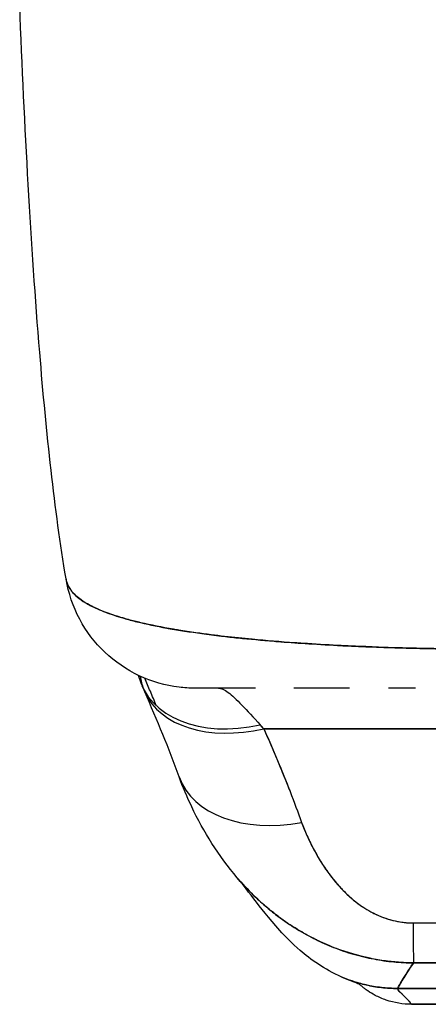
# Model space of a CAD drawing. Extents: x 784 to 1207, y 24 to 294.
# Tile 79 of 217: x 905.364 to 905.98, y 258.067 to 259.553. Entities that reach past the tile are written whole.
import ezdxf

# ---------------------------------------------------------------- set-up
doc = ezdxf.new("R2010")
doc.units = 0
doc.header["$LTSCALE"] = 4
doc.header["$MEASUREMENT"] = 0
doc.layers.get('0').update_dxf_attribs({"linetype": 'CONTINUOUS'})

msp = doc.modelspace()

# ---------------------------------------------------------------- linework, layer by layer
for p, q in [((905.732, 258.4832), (906.7247, 258.4832)), ((906.7247, 258.4832), (905.732, 258.4832)), ((905.8371, 258.2557), (905.8371, 258.2557)), ((905.9343, 258.0911), (906.5248, 258.0911)), ((906.5248, 258.0911), (905.9343, 258.0911)), ((905.9552, 258.0672), (906.5064, 258.0672)), ((906.5064, 258.0672), (905.9552, 258.0672))]:
    msp.add_line(p, q)
for centre, major_axis, ratio, start_param, end_param in [((905.6294, 258.7413), (0, -0.1969), 0.998133, 4.941016, 4.941408), ((905.6294, 258.7413), (0, 0.1969), 0.998133, 1.799423, 1.799816), ((905.6637, 258.7413), (0, 0.1969), 0.993, 1.983052, 1.983246), ((905.7268, 258.6305), (-0.1784, -0.0833), 0.683273, 6.152413, 7.544186), ((905.7322, 258.6188), (-0.18, -0.0797), 0.655545, 6.095873, 6.248819), ((905.7322, 258.6188), (-0.18, -0.0797), 0.655545, 6.095874, 6.248819), ((905.7322, 258.6188), (-0.18, -0.0797), 0.655545, 6.283185, 7.570421), ((905.7322, 258.6188), (-0.18, -0.0797), 0.655545, 6.283185, 7.57042), ((905.6963, 258.279), (0.0883, -0.2612), 0.479015, 2.291527, 2.327235), ((905.6961, 258.279), (0.0882, -0.2612), 0.479493, 2.291795, 2.327508), ((905.7893, 258.4774), (-0.1851, -0.067), 0.665998, 0.000002, 1.333212), ((905.7893, 258.4774), (-0.1851, -0.067), 0.665998, 0.000002, 1.333212), ((905.9576, 258.3256), (0.0006, -0.1968), 0.004197, 5.472143, 6.180008), ((905.9576, 258.3256), (0.0006, -0.1968), 0.004197, 5.472143, 6.180008)]:
    msp.add_ellipse(centre, major_axis=major_axis, ratio=ratio, start_param=start_param, end_param=end_param)
for points, knots in [([(905.4335, 258.7094), (905.416, 258.8143), (905.4039, 258.9283), (905.3805, 259.2124), (905.371, 259.3904), (905.3635, 259.5755)], [0, 0, 0, 0, 1.137002, 1.137002, 2.63124, 2.63124, 2.63124, 2.63124]), ([(906.0536, 258.6032), (906.0412, 258.6034), (906.0272, 258.6035), (906.0124, 258.6037), (906.0001, 258.6038), (905.9873, 258.604), (905.9743, 258.6043), (905.9704, 258.6043), (905.9664, 258.6044), (905.9624, 258.6045), (905.9437, 258.605), (905.9248, 258.6055), (905.9053, 258.6062), (905.899, 258.6065), (905.8926, 258.6067), (905.8862, 258.607), (905.8722, 258.6075), (905.8579, 258.6082), (905.8434, 258.6089), (905.8263, 258.6098), (905.8089, 258.6108), (905.7913, 258.612), (905.7871, 258.6123), (905.783, 258.6125), (905.7788, 258.6128), (905.7573, 258.6143), (905.7356, 258.6161), (905.7144, 258.6181), (905.7074, 258.6188), (905.7005, 258.6195), (905.6937, 258.6202), (905.6797, 258.6216), (905.6659, 258.6232), (905.6526, 258.6249), (905.6448, 258.6259), (905.6371, 258.6269), (905.6296, 258.628), (905.6207, 258.6293), (905.6121, 258.6306), (905.6036, 258.632), (905.601, 258.6324), (905.5984, 258.6328), (905.5959, 258.6332), (905.5783, 258.6363), (905.5617, 258.6395), (905.5463, 258.6432), (905.54, 258.6447), (905.5338, 258.6462), (905.5279, 258.6478), (905.52, 258.65), (905.5125, 258.6522), (905.5054, 258.6546), (905.4937, 258.6585), (905.4832, 258.6627), (905.474, 258.6672), (905.4731, 258.6677), (905.4722, 258.6681), (905.4713, 258.6686), (905.4677, 258.6704), (905.4643, 258.6724), (905.4611, 258.6743), (905.4578, 258.6764), (905.4549, 258.6785), (905.4522, 258.6806), (905.4467, 258.685), (905.4424, 258.6897), (905.4393, 258.6945), (905.4392, 258.6946), (905.4392, 258.6947), (905.4391, 258.6949), (905.4361, 258.6996), (905.4343, 258.7046), (905.4335, 258.7094), (905.4335, 258.7094), (905.4335, 258.7094), (905.4335, 258.7094)], [0, 0, 0, 0, 0.060624, 0.060624, 0.060624, 0.1111111, 0.1111111, 0.1111111, 0.1265869, 0.1265869, 0.1265869, 0.1987914, 0.1987914, 0.1987914, 0.2222222, 0.2222222, 0.2222222, 0.273294, 0.273294, 0.273294, 0.3333333, 0.3333333, 0.3333333, 0.3474368, 0.3474368, 0.3474368, 0.4205222, 0.4205222, 0.4205222, 0.4444444, 0.4444444, 0.4444444, 0.4933991, 0.4933991, 0.4933991, 0.5219496, 0.5219496, 0.5219496, 0.5555556, 0.5555556, 0.5555556, 0.5658861, 0.5658861, 0.5658861, 0.6371166, 0.6371166, 0.6371166, 0.6666667, 0.6666667, 0.6666667, 0.7059933, 0.7059933, 0.7059933, 0.7713333, 0.7713333, 0.7713333, 0.7777778, 0.7777778, 0.7777778, 0.804681, 0.804681, 0.804681, 0.8323648, 0.8323648, 0.8323648, 0.8888889, 0.8888889, 0.8888889, 0.8902659, 0.8902659, 0.8902659, 0.9461063, 0.9461063, 0.9461063, 0.9462161, 0.9462161, 0.9462161, 0.9462161]), ([(905.4336, 258.7089), (905.4337, 258.7084), (905.4338, 258.708), (905.4338, 258.7075), (905.4344, 258.7048), (905.4353, 258.7021), (905.4366, 258.6995), (905.4375, 258.6973), (905.4388, 258.6953), (905.4402, 258.6932), (905.4407, 258.6925), (905.4412, 258.6917), (905.4418, 258.691), (905.4442, 258.688), (905.447, 258.6851), (905.4503, 258.6822), (905.454, 258.6791), (905.4582, 258.6761), (905.463, 258.6732), (905.4653, 258.6719), (905.4676, 258.6705), (905.4701, 258.6692), (905.4736, 258.6674), (905.4773, 258.6656), (905.4812, 258.6639), (905.4888, 258.6605), (905.4972, 258.6573), (905.5063, 258.6543), (905.5109, 258.6528), (905.5157, 258.6513), (905.5207, 258.6498), (905.527, 258.648), (905.5337, 258.6462), (905.5406, 258.6445), (905.5546, 258.6411), (905.5697, 258.6379), (905.5857, 258.635), (905.5864, 258.6349), (905.5872, 258.6348), (905.5879, 258.6346), (905.6039, 258.6318), (905.6208, 258.6292), (905.6384, 258.6268), (905.6481, 258.6255), (905.658, 258.6242), (905.6681, 258.623), (905.6763, 258.622), (905.6847, 258.6211), (905.6932, 258.6202), (905.7108, 258.6184), (905.729, 258.6167), (905.7475, 258.6152), (905.7509, 258.6149), (905.7543, 258.6147), (905.7577, 258.6144), (905.7716, 258.6133), (905.7856, 258.6123), (905.7998, 258.6114), (905.8162, 258.6104), (905.8329, 258.6094), (905.8497, 258.6086), (905.851, 258.6085), (905.8522, 258.6085), (905.8535, 258.6084), (905.8679, 258.6077), (905.8824, 258.6071), (905.8969, 258.6065), (905.9116, 258.606), (905.9263, 258.6055), (905.9411, 258.6051), (905.945, 258.605), (905.9489, 258.6049), (905.9529, 258.6048), (905.9625, 258.6045), (905.9722, 258.6043), (905.9819, 258.6041), (905.9944, 258.6039), (906.007, 258.6037), (906.0195, 258.6035), (906.0309, 258.6034), (906.0423, 258.6033), (906.0536, 258.6032)], [0.0490006, 0.0490006, 0.0490006, 0.0490006, 0.0540743, 0.0540743, 0.0540743, 0.0856527, 0.0856527, 0.0856527, 0.1111111, 0.1111111, 0.1111111, 0.1205644, 0.1205644, 0.1205644, 0.1591176, 0.1591176, 0.1591176, 0.202025, 0.202025, 0.202025, 0.2222222, 0.2222222, 0.2222222, 0.25045, 0.25045, 0.25045, 0.305586, 0.305586, 0.305586, 0.3333333, 0.3333333, 0.3333333, 0.3688988, 0.3688988, 0.3688988, 0.4411046, 0.4411046, 0.4411046, 0.4444444, 0.4444444, 0.4444444, 0.5160884, 0.5160884, 0.5160884, 0.5555556, 0.5555556, 0.5555556, 0.5876754, 0.5876754, 0.5876754, 0.6544159, 0.6544159, 0.6544159, 0.6666667, 0.6666667, 0.6666667, 0.7161429, 0.7161429, 0.7161429, 0.7734695, 0.7734695, 0.7734695, 0.7777778, 0.7777778, 0.7777778, 0.8266877, 0.8266877, 0.8266877, 0.8758248, 0.8758248, 0.8758248, 0.8888889, 0.8888889, 0.8888889, 0.9207769, 0.9207769, 0.9207769, 0.9621735, 0.9621735, 0.9621735, 1, 1, 1, 1]), ([(905.6278, 258.5444), (905.6199, 258.5444), (905.612, 258.5449), (905.5834, 258.5484), (905.5628, 258.5543), (905.525, 258.5721), (905.5073, 258.5842), (905.477, 258.613), (905.464, 258.6301), (905.4441, 258.6673), (905.4371, 258.6879), (905.4336, 258.7089)], [0, 0, 0, 0, 0.0599961, 0.0599961, 0.2193141, 0.2193141, 0.378636, 0.378636, 0.5378506, 0.5378506, 0.7000545, 0.7000545, 0.7000545, 0.7000545]), ([(905.5699, 258.5179), (905.5669, 258.5251), (905.5639, 258.5324), (905.5608, 258.5396), (905.5579, 258.5462), (905.5551, 258.5529), (905.5522, 258.5595)], [0.5609072, 0.5609072, 0.5609072, 0.5609072, 0.7245572, 0.7245572, 0.7245572, 0.8745937, 0.8745937, 0.8745937, 0.8745937]), ([(905.7194, 258.5444), (905.7104, 258.5444), (905.7021, 258.5444), (905.6945, 258.5444), (905.6861, 258.5444), (905.6785, 258.5444), (905.6717, 258.5444), (905.6655, 258.5444), (905.6601, 258.5444), (905.6553, 258.5444), (905.6509, 258.5444), (905.6471, 258.5444), (905.6438, 258.5444), (905.6438, 258.5444), (905.6437, 258.5444), (905.6437, 258.5444), (905.6408, 258.5444), (905.6382, 258.5444), (905.6361, 258.5444), (905.6342, 258.5444), (905.6326, 258.5444), (905.6313, 258.5444), (905.6301, 258.5444), (905.6293, 258.5444), (905.6287, 258.5444), (905.6282, 258.5444), (905.6279, 258.5444), (905.6278, 258.5444), (905.6278, 258.5444), (905.6278, 258.5444), (905.6278, 258.5444)], [0.5, 0.5, 0.5, 0.5, 0.5616244, 0.5616244, 0.5616244, 0.6303809, 0.6303809, 0.6303809, 0.6927574, 0.6927574, 0.6927574, 0.7493807, 0.7493807, 0.7493807, 0.75, 0.75, 0.75, 0.8009688, 0.8009688, 0.8009688, 0.8481994, 0.8481994, 0.8481994, 0.8914857, 0.8914857, 0.8914857, 0.9311058, 0.9311058, 0.9311058, 0.9378682, 0.9378682, 0.9378682, 0.9378682]), ([(905.7194, 258.5444), (905.7147, 258.5444), (905.7101, 258.5444), (905.7056, 258.5444), (905.6882, 258.5444), (905.6729, 258.5444), (905.6605, 258.5444), (905.6481, 258.5444), (905.6386, 258.5444), (905.6333, 258.5444), (905.6298, 258.5444), (905.6281, 258.5444), (905.6281, 258.5444)], [0.5931405, 0.5931405, 0.5931405, 0.5931405, 0.625, 0.625, 0.625, 0.75, 0.75, 0.75, 0.875, 0.875, 0.875, 0.9576183, 0.9576183, 0.9576183, 0.9576183]), ([(905.6637, 258.5444), (905.6676, 258.5444), (905.6725, 258.5423), (905.6784, 258.538), (905.6842, 258.5337), (905.691, 258.5272), (905.699, 258.5189), (905.707, 258.5106), (905.7163, 258.5005), (905.7267, 258.489)], [0, 0, 0, 0, 0.333333, 0.333333, 0.333333, 0.666667, 0.666667, 0.666667, 1, 1, 1, 1]), ([(905.8616, 258.5444), (905.8511, 258.5444), (905.8408, 258.5444), (905.8306, 258.5444), (905.8122, 258.5444), (905.7943, 258.5444), (905.7772, 258.5444)], [0.3206778, 0.3206778, 0.3206778, 0.3206778, 0.375, 0.375, 0.375, 0.4736422, 0.4736422, 0.4736422, 0.4736422]), ([(905.8616, 258.5444), (905.8534, 258.5444), (905.8455, 258.5444), (905.8377, 258.5444), (905.8244, 258.5444), (905.8117, 258.5444), (905.7997, 258.5444), (905.7919, 258.5444), (905.7844, 258.5444), (905.7772, 258.5444)], [0.25, 0.25, 0.25, 0.25, 0.2854265, 0.2854265, 0.2854265, 0.3457096, 0.3457096, 0.3457096, 0.3843223, 0.3843223, 0.3843223, 0.3843223]), ([(905.961, 258.5444), (905.9551, 258.5444), (905.9491, 258.5444), (905.9355, 258.5444), (905.9277, 258.5444), (905.9201, 258.5444)], [0.23746, 0.23746, 0.23746, 0.23746, 0.2845823, 0.2845823, 0.3474231, 0.3474231, 0.3474231, 0.3474231]), ([(905.732, 258.4832), (905.7378, 258.4702), (905.7433, 258.4574), (905.7488, 258.4446), (905.7501, 258.4415), (905.7514, 258.4384), (905.7526, 258.4353), (905.7584, 258.4215), (905.764, 258.4078), (905.7693, 258.3942), (905.7701, 258.3922), (905.7709, 258.3902), (905.7717, 258.3882), (905.7778, 258.3726), (905.7836, 258.3572), (905.7891, 258.3418)], [0, 0, 0, 0, 0.268639, 0.268639, 0.268639, 0.333333, 0.333333, 0.333333, 0.623788, 0.623788, 0.623788, 0.666667, 0.666667, 0.666667, 1, 1, 1, 1]), ([(905.732, 258.4832), (905.7392, 258.4671), (905.746, 258.4511), (905.7527, 258.4353), (905.7593, 258.4195), (905.7656, 258.4038), (905.7717, 258.3882), (905.7778, 258.3726), (905.7836, 258.3572), (905.7891, 258.3418)], [0, 0, 0, 0, 0.333333, 0.333333, 0.333333, 0.666667, 0.666667, 0.666667, 1, 1, 1, 1]), ([(905.6919, 258.2582), (905.6636, 258.2914), (905.6411, 258.3276), (905.6162, 258.3798), (905.6098, 258.395), (905.6042, 258.4104)], [0, 0, 0, 0, 0.3575874, 0.3575874, 0.4991149, 0.4991149, 0.4991149, 0.4991149]), ([(905.7891, 258.3418), (905.7915, 258.3353), (905.7942, 258.3286), (905.7971, 258.3221), (905.8005, 258.3146), (905.8041, 258.3071), (905.8081, 258.2998), (905.812, 258.2925), (905.8162, 258.2854), (905.8207, 258.2784), (905.8248, 258.2721), (905.8292, 258.2659), (905.8337, 258.26), (905.8378, 258.2547), (905.8421, 258.2495), (905.8466, 258.2446), (905.8483, 258.2427), (905.85, 258.2409), (905.8518, 258.2391), (905.8543, 258.2366), (905.8568, 258.2341), (905.8593, 258.2317), (905.8634, 258.228), (905.8676, 258.2244), (905.872, 258.221), (905.876, 258.2179), (905.8802, 258.2149), (905.8845, 258.2122), (905.8885, 258.2097), (905.8926, 258.2073), (905.8968, 258.2052), (905.8978, 258.2047), (905.8989, 258.2041), (905.8999, 258.2036), (905.9028, 258.2023), (905.9057, 258.201), (905.9086, 258.1998), (905.9123, 258.1983), (905.916, 258.197), (905.9198, 258.1958), (905.9233, 258.1948), (905.9269, 258.1938), (905.9304, 258.193), (905.9337, 258.1923), (905.937, 258.1917), (905.9403, 258.1912), (905.9433, 258.1908), (905.9463, 258.1905), (905.9493, 258.1903), (905.952, 258.1901), (905.9548, 258.19), (905.9575, 258.19)], [0, 0, 0, 0, 0.090139, 0.090139, 0.090139, 0.192543, 0.192543, 0.192543, 0.294178, 0.294178, 0.294178, 0.386219, 0.386219, 0.386219, 0.468683, 0.468683, 0.468683, 0.5, 0.5, 0.5, 0.543483, 0.543483, 0.543483, 0.612641, 0.612641, 0.612641, 0.676614, 0.676614, 0.676614, 0.73542, 0.73542, 0.73542, 0.75, 0.75, 0.75, 0.789344, 0.789344, 0.789344, 0.838902, 0.838902, 0.838902, 0.884415, 0.884415, 0.884415, 0.926226, 0.926226, 0.926226, 0.964707, 0.964707, 0.964707, 1, 1, 1, 1]), ([(905.7891, 258.3418), (905.7943, 258.3282), (905.7999, 258.3154), (905.8061, 258.3035), (905.8123, 258.2916), (905.819, 258.2806), (905.8262, 258.2703), (905.8333, 258.2601), (905.8409, 258.2507), (905.8489, 258.2421), (905.8569, 258.2336), (905.8654, 258.226), (905.8742, 258.2193), (905.8831, 258.2127), (905.8923, 258.2072), (905.9018, 258.2028), (905.9112, 258.1984), (905.9209, 258.1951), (905.9302, 258.193), (905.9396, 258.1909), (905.9486, 258.1899), (905.9575, 258.19)], [0, 0, 0, 0, 0.142857, 0.142857, 0.142857, 0.285714, 0.285714, 0.285714, 0.428571, 0.428571, 0.428571, 0.571429, 0.571429, 0.571429, 0.714286, 0.714286, 0.714286, 0.857143, 0.857143, 0.857143, 1, 1, 1, 1]), ([(905.6919, 258.2582), (905.6927, 258.2573), (905.6935, 258.2563), (905.6943, 258.2554), (905.6953, 258.2542), (905.6964, 258.2531), (905.6974, 258.2519), (905.7056, 258.2427), (905.714, 258.2341), (905.7227, 258.2259), (905.7287, 258.2203), (905.7348, 258.215), (905.741, 258.2099), (905.7439, 258.2075), (905.7468, 258.2052), (905.7497, 258.2029), (905.7589, 258.1958), (905.7684, 258.1892), (905.778, 258.1831), (905.7876, 258.1771), (905.7974, 258.1715), (905.8073, 258.1665), (905.808, 258.1661), (905.8088, 258.1658), (905.8096, 258.1654), (905.8187, 258.1608), (905.8279, 258.1568), (905.8372, 258.1531), (905.8422, 258.1512), (905.8472, 258.1493), (905.8522, 258.1476), (905.8573, 258.1459), (905.8624, 258.1443), (905.8675, 258.1428), (905.8727, 258.1413), (905.8779, 258.14), (905.8832, 258.1387), (905.8881, 258.1375), (905.893, 258.1365), (905.898, 258.1356), (905.9081, 258.1336), (905.9182, 258.1322), (905.9282, 258.1312), (905.9382, 258.1303), (905.9482, 258.1298), (905.9582, 258.1298)], [0.3673983, 0.3673983, 0.3673983, 0.3673983, 0.3742426, 0.3742426, 0.3742426, 0.3828534, 0.3828534, 0.3828534, 0.4522165, 0.4522165, 0.4522165, 0.5, 0.5, 0.5, 0.5220636, 0.5220636, 0.5220636, 0.5918842, 0.5918842, 0.5918842, 0.6613555, 0.6613555, 0.6613555, 0.6666667, 0.6666667, 0.6666667, 0.7302356, 0.7302356, 0.7302356, 0.7640633, 0.7640633, 0.7640633, 0.7985194, 0.7985194, 0.7985194, 0.8333333, 0.8333333, 0.8333333, 0.8662447, 0.8662447, 0.8662447, 0.9333972, 0.9333972, 0.9333972, 1, 1, 1, 1]), ([(905.9582, 258.1298), (905.9514, 258.1298), (905.9446, 258.13), (905.9379, 258.1305), (905.9306, 258.1309), (905.9233, 258.1317), (905.916, 258.1326), (905.9082, 258.1337), (905.9005, 258.135), (905.8927, 258.1366), (905.8895, 258.1373), (905.8862, 258.138), (905.8829, 258.1388), (905.8779, 258.14), (905.873, 258.1413), (905.868, 258.1427), (905.8592, 258.1452), (905.8505, 258.1481), (905.8419, 258.1513), (905.8326, 258.1548), (905.8235, 258.1587), (905.8145, 258.163), (905.8127, 258.1638), (905.811, 258.1647), (905.8092, 258.1656), (905.8015, 258.1694), (905.7939, 258.1735), (905.7864, 258.178), (905.7767, 258.1837), (905.7672, 258.19), (905.7579, 258.1968), (905.7521, 258.201), (905.7463, 258.2055), (905.7407, 258.2102), (905.737, 258.2132), (905.7334, 258.2163), (905.7298, 258.2195), (905.7204, 258.2278), (905.7113, 258.2368), (905.7024, 258.2463), (905.6989, 258.2502), (905.6954, 258.2541), (905.6919, 258.2582)], [0, 0, 0, 0, 0.0451309, 0.0451309, 0.0451309, 0.0934261, 0.0934261, 0.0934261, 0.1448843, 0.1448843, 0.1448843, 0.1666667, 0.1666667, 0.1666667, 0.1998145, 0.1998145, 0.1998145, 0.2585241, 0.2585241, 0.2585241, 0.3210109, 0.3210109, 0.3210109, 0.3333333, 0.3333333, 0.3333333, 0.3871157, 0.3871157, 0.3871157, 0.4564187, 0.4564187, 0.4564187, 0.5, 0.5, 0.5, 0.5282562, 0.5282562, 0.5282562, 0.6021654, 0.6021654, 0.6021654, 0.6318376, 0.6318376, 0.6318376, 0.6318376]), ([(905.85, 258.1083), (905.8363, 258.1142), (905.8245, 258.121), (905.8036, 258.1347), (905.7946, 258.1418), (905.7741, 258.1595), (905.7646, 258.1695), (905.7395, 258.1973), (905.7275, 258.2131), (905.706, 258.2408), (905.697, 258.2522), (905.6919, 258.2582)], [0, 0, 0, 0, 0.136355, 0.136355, 0.286256, 0.286256, 0.530956, 0.530956, 1.018506, 1.018506, 1.536397, 1.536397, 1.536397, 1.536397]), ([(905.9575, 258.19), (906.0172, 258.19), (906.0771, 258.19), (906.1377, 258.19), (906.1983, 258.19), (906.2595, 258.19), (906.32, 258.19), (906.3806, 258.19), (906.4404, 258.19), (906.5, 258.19)], [0, 0, 0, 0, 0.333333, 0.333333, 0.333333, 0.666667, 0.666667, 0.666667, 1, 1, 1, 1]), ([(905.9343, 258.0911), (905.9344, 258.0917), (905.9351, 258.0932), (905.9363, 258.0954), (905.9376, 258.0976), (905.9393, 258.1006), (905.9414, 258.1041), (905.9435, 258.1076), (905.946, 258.1117), (905.9489, 258.1161), (905.9517, 258.1204), (905.9548, 258.1251), (905.9582, 258.1298)], [0, 0, 0, 0, 0.250198, 0.250198, 0.250198, 0.500396, 0.500396, 0.500396, 0.750593, 0.750593, 0.750593, 1, 1, 1, 1]), ([(905.9582, 258.1298), (905.9559, 258.1266), (905.9537, 258.1234), (905.9516, 258.1203), (905.9491, 258.1165), (905.9468, 258.1129), (905.9448, 258.1096), (905.9427, 258.1063), (905.9409, 258.1033), (905.9394, 258.1007), (905.9378, 258.0981), (905.9366, 258.096), (905.9358, 258.0943), (905.9349, 258.0927), (905.9344, 258.0916), (905.9343, 258.0911)], [0, 0, 0, 0, 0.170255, 0.170255, 0.170255, 0.377691, 0.377691, 0.377691, 0.585128, 0.585128, 0.585128, 0.792564, 0.792564, 0.792564, 1, 1, 1, 1]), ([(905.9582, 258.1298), (905.9841, 258.1299), (906.01, 258.1299), (906.0361, 258.1299), (906.0617, 258.1299), (906.0874, 258.1299), (906.1134, 258.1298), (906.121, 258.1298), (906.1287, 258.1298), (906.1363, 258.1298), (906.1542, 258.1298), (906.1723, 258.1298), (906.1904, 258.1297), (906.216, 258.1297), (906.2417, 258.1297), (906.2673, 258.1297), (906.285, 258.1298), (906.3025, 258.1298), (906.32, 258.1298), (906.3281, 258.1298), (906.3363, 258.1298), (906.3444, 258.1298), (906.3703, 258.1299), (906.3961, 258.1299), (906.4217, 258.1299), (906.4477, 258.1299), (906.4737, 258.1299), (906.4996, 258.1298)], [0, 0, 0, 0, 0.146953, 0.146953, 0.146953, 0.291147, 0.291147, 0.291147, 0.333333, 0.333333, 0.333333, 0.431915, 0.431915, 0.431915, 0.570999, 0.570999, 0.570999, 0.666667, 0.666667, 0.666667, 0.711352, 0.711352, 0.711352, 0.854594, 0.854594, 0.854594, 1, 1, 1, 1]), ([(906.4996, 258.1298), (906.4557, 258.1299), (906.4116, 258.1299), (906.3675, 258.1299), (906.3213, 258.1298), (906.275, 258.1298), (906.2288, 258.1298), (906.1825, 258.1298), (906.1363, 258.1298), (906.0901, 258.1299), (906.0758, 258.1299), (906.0615, 258.1299), (906.0473, 258.1299), (906.0175, 258.1299), (905.9878, 258.1299), (905.9582, 258.1298)], [0, 0, 0, 0, 0.24471, 0.24471, 0.24471, 0.500303, 0.500303, 0.500303, 0.755735, 0.755735, 0.755735, 0.834924, 0.834924, 0.834924, 1, 1, 1, 1]), ([(905.85, 258.1083), (905.855, 258.1062), (905.8666, 258.1017), (905.8863, 258.0961), (905.9092, 258.0921), (905.9257, 258.0911), (905.9343, 258.0911)], [0.7477966, 0.7477966, 0.7477966, 0.7477966, 0.8, 0.8666667, 0.9333333, 1, 1, 1, 1]), ([(905.8765, 258.0973), (905.8765, 258.0973), (905.8762, 258.0975), (905.8748, 258.0983), (905.8805, 258.0952), (905.85, 258.1083)], [0.861325, 0.861325, 0.861325, 0.861325, 1.320289, 1.320289, 2.739482, 2.739482, 2.739482, 2.739482]), ([(905.9343, 258.0911), (905.9257, 258.0911), (905.9174, 258.0916), (905.9095, 258.0925), (905.9015, 258.0934), (905.8939, 258.0947), (905.8866, 258.0964), (905.8792, 258.0981), (905.8722, 258.1001), (905.8654, 258.1024), (905.8601, 258.1042), (905.855, 258.1062), (905.85, 258.1083)], [0, 0, 0, 0, 0.0666667, 0.0666667, 0.0666667, 0.1333333, 0.1333333, 0.1333333, 0.2, 0.2, 0.2, 0.2522034, 0.2522034, 0.2522034, 0.2522034]), ([(905.9552, 258.0672), (905.9422, 258.0672), (905.929, 258.0694), (905.9111, 258.0756), (905.9055, 258.078), (905.8963, 258.0828), (905.8924, 258.0852), (905.8875, 258.0885), (905.886, 258.0896), (905.8833, 258.0916), (905.8821, 258.0926), (905.8802, 258.0941), (905.8795, 258.0947), (905.878, 258.0959), (905.8775, 258.0963), (905.8767, 258.097), (905.8764, 258.0973), (905.8763, 258.0974)], [0, 0, 0, 0, 0.0994996, 0.0994996, 0.1455542, 0.1455542, 0.1813681, 0.1813681, 0.1987001, 0.1987001, 0.2197206, 0.2197206, 0.2414846, 0.2414846, 0.277618, 0.277618, 0.3158704, 0.3158704, 0.3158704, 0.3158704]), ([(905.9552, 258.0672), (905.9552, 258.0672), (905.9548, 258.0677), (905.9542, 258.0685), (905.9535, 258.0693), (905.9526, 258.0704), (905.9516, 258.0716), (905.9505, 258.0728), (905.9493, 258.0742), (905.948, 258.0756), (905.9468, 258.0769), (905.9454, 258.0783), (905.9441, 258.0796), (905.9427, 258.081), (905.9414, 258.0822), (905.9402, 258.0833), (905.9389, 258.0844), (905.9378, 258.0854), (905.9369, 258.0863), (905.9359, 258.0872), (905.9352, 258.088), (905.9347, 258.0888), (905.9343, 258.0895), (905.9341, 258.0903), (905.9343, 258.0911)], [0, 0, 0, 0, 0.125, 0.125, 0.125, 0.25, 0.25, 0.25, 0.375, 0.375, 0.375, 0.5, 0.5, 0.5, 0.625, 0.625, 0.625, 0.75, 0.75, 0.75, 0.875, 0.875, 0.875, 1, 1, 1, 1]), ([(905.9343, 258.0911), (905.9341, 258.0903), (905.9343, 258.0895), (905.9347, 258.0888), (905.9352, 258.088), (905.9359, 258.0872), (905.9369, 258.0863), (905.9378, 258.0854), (905.9389, 258.0844), (905.9402, 258.0833), (905.9414, 258.0822), (905.9427, 258.081), (905.9441, 258.0796), (905.9454, 258.0783), (905.9468, 258.0769), (905.948, 258.0756), (905.9493, 258.0742), (905.9505, 258.0728), (905.9516, 258.0716), (905.9526, 258.0704), (905.9535, 258.0693), (905.9542, 258.0685), (905.9548, 258.0677), (905.9552, 258.0672), (905.9552, 258.0672)], [0, 0, 0, 0, 0.125, 0.125, 0.125, 0.25, 0.25, 0.25, 0.375, 0.375, 0.375, 0.5, 0.5, 0.5, 0.625, 0.625, 0.625, 0.75, 0.75, 0.75, 0.875, 0.875, 0.875, 1, 1, 1, 1])]:
    msp.add_open_spline(points, degree=3, knots=knots)
for points in [[(905.5097, 258.6532), (905.5097, 258.6532), (905.5097, 258.6532), (905.5097, 258.6532)], [(905.8412, 258.609), (905.8412, 258.609), (905.8412, 258.609), (905.8412, 258.609)], [(905.8418, 258.609), (905.8418, 258.609), (905.8418, 258.609), (905.8418, 258.609)], [(905.5522, 258.539), (905.551, 258.5419), (905.5497, 258.5446), (905.5485, 258.5472)], [(905.6042, 258.4104), (905.5887, 258.4534), (905.5713, 258.4959), (905.5522, 258.539)], [(905.8409, 258.5444), (905.8409, 258.5444), (905.8409, 258.5444), (905.8409, 258.5444)], [(905.8418, 258.5444), (905.8418, 258.5444), (905.8418, 258.5444), (905.8418, 258.5444)], [(905.5732, 258.5099), (905.5732, 258.5099), (905.5732, 258.5099), (905.5732, 258.5099)], [(905.8413, 258.2507), (905.8413, 258.2507), (905.8413, 258.2507), (905.8413, 258.2507)]]:
    msp.add_open_spline(points, degree=3)

doc.saveas('drawing.dxf')
